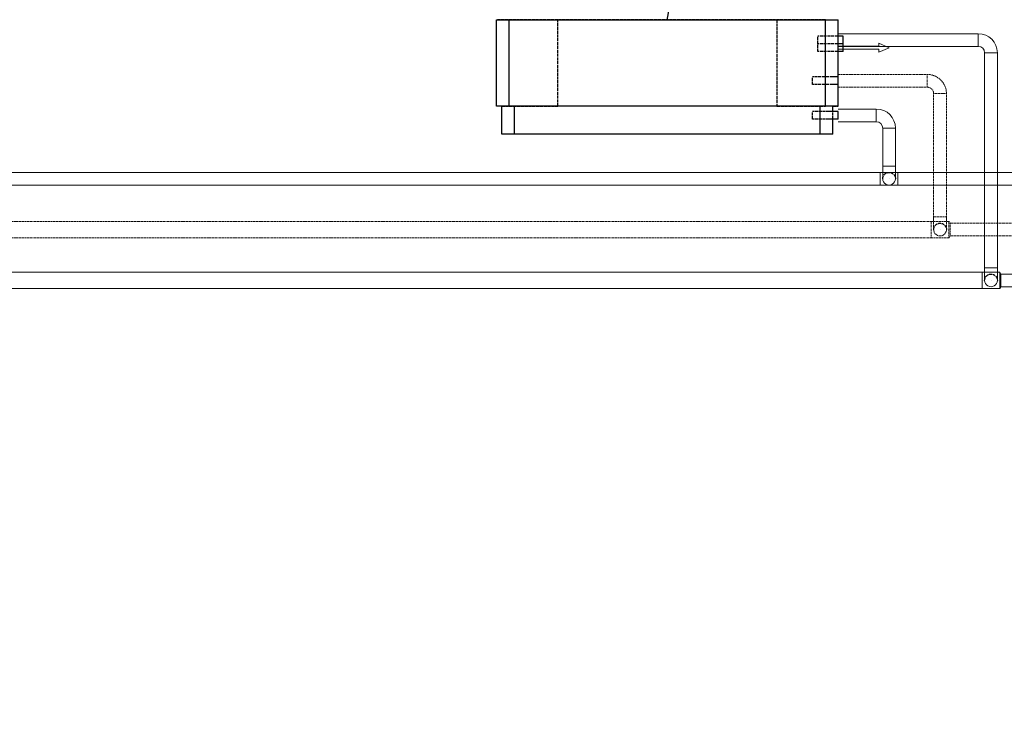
# Model space of a CAD drawing. Header units: millimetres. Extents: x 9824119 to 13672909, y -72394 to 462135.
# Tile 254 of 256: x 10111089 to 10113020, y 23283 to 24637. Entities that reach past the tile are written whole.
import ezdxf
from ezdxf import colors
from ezdxf.entities.mleader import LeaderData, LeaderLine
from ezdxf.math import Vec2, Vec3

# ---------------------------------------------------------------- set-up
doc = ezdxf.new("R2010")
doc.units = ezdxf.units.MM
doc.linetypes.add('Hidden', pattern=[3, 2, -1])
doc.linetypes.add('UnderFloor', pattern=[7.5, 6, -1.5])
for name, color, linetype in [('1', 7, 'Continuous'), ('MAGI_GENERAL', 7, 'Continuous'), ('PIPE-H1', 7, 'Continuous'), ('PIPE-H1-COMPONENT-', 7, 'Continuous')]:
    doc.layers.add(name, color=color, linetype=linetype)
doc.styles.add('ISO_1.0', font='isocpeur.ttf')
doc.styles.add('ISOCPEUR', font='isocpeui.ttf')
doc.styles.add('СПДС', font='isocpeur.ttf')

# ---------------------------------------------------------------- blocks, each defined once
blk = doc.blocks.new('_None')
blk = doc.blocks.new('*U4166')
at = {"layer": 'PIPE-H1', "color": 5, "linetype": 'Hidden', "lineweight": 20}
for p, q in [((10112911.6, 24240.9, 12.5), (10112913.7, 24237.4, 12.5)), ((10112911.6, 24208.9, 12.5), (10112913.7, 24212.4, 12.5))]:
    blk.add_line(p, q, dxfattribs=at)
at = {"layer": 'PIPE-H1', "color": 5, "linetype": 'Hidden', "lineweight": 20, "extrusion": (1, 0, 0)}
for centre, major_axis in [((10112911.6, 24224.9, 12.5), (0, 16)), ((10112913.7, 24224.9, 12.5), (0, 12.5))]:
    blk.add_ellipse(centre, major_axis=major_axis, ratio=1, start_param=0, end_param=3.141593, dxfattribs=at)
blk = doc.blocks.new('*U4167')
at = {"layer": 'PIPE-H1', "color": 1, "linetype": 'Continuous', "lineweight": 20}
for p, q in [((10113011.6, 24140.9, 12.5), (10113013.7, 24137.4, 12.5)), ((10113011.6, 24108.9, 12.5), (10113013.7, 24112.4, 12.5))]:
    blk.add_line(p, q, dxfattribs=at)
at = {"layer": 'PIPE-H1', "color": 1, "linetype": 'Continuous', "lineweight": 20, "extrusion": (1, 0, 0)}
for centre, major_axis in [((10113011.6, 24124.9, 12.5), (0, 16)), ((10113013.7, 24124.9, 12.5), (0, 12.5))]:
    blk.add_ellipse(centre, major_axis=major_axis, ratio=1, start_param=0, end_param=3.141593, dxfattribs=at)
blk = doc.blocks.new('*U4312')
at = {"layer": 'PIPE-H1', "color": 82, "linetype": 'Continuous', "lineweight": 20}
for p, q in [((10112776.6, 24337.1, 12.5), (10112811.6, 24337.1, 12.5)), ((10112776.6, 24312.1, 12.5), (10112811.6, 24312.1, 12.5))]:
    blk.add_line(p, q, dxfattribs=at)
at = {"layer": 'PIPE-H1', "color": 82, "linetype": 'Continuous', "lineweight": 20, "extrusion": (1, 0, 0)}
for centre in [(10112776.6, 24324.6, 12.5), (10112811.6, 24324.6, 12.5)]:
    blk.add_ellipse(centre, major_axis=(0, 12.5), ratio=1, start_param=0, end_param=3.141593, dxfattribs=at)
blk = doc.blocks.new('*U4313')
at = {"layer": 'PIPE-H1', "color": 82, "linetype": 'Continuous', "lineweight": 20}
for p, q in [((10112776.6, 24337.1, 12.5), (10110001.6, 24337.1, 12.5)), ((10112776.6, 24312.1, 12.5), (10110001.6, 24312.1, 12.5))]:
    blk.add_line(p, q, dxfattribs=at)
blk = doc.blocks.new('*U4314')
at = {"layer": 'PIPE-H1', "color": 7, "linetype": 'Continuous', "lineweight": -3}
for p, q in [((10112794.1, 24324.6, 285), (10112794.1, 24324.6, 284)), ((10112794.1, 24324.6, 35), (10112794.1, 24324.6, 34))]:
    blk.add_line(p, q, dxfattribs=at)
blk = doc.blocks.new('*U4315')
at = {"layer": 'PIPE-H1', "color": 82, "linetype": 'Continuous', "lineweight": 20, "extrusion": (0, 1, 0)}
blk.add_ellipse((10112794.1, 24349.6, 560), major_axis=(-12.5, 0), ratio=1, start_param=0, end_param=3.141593, dxfattribs=at)
at = {"layer": 'PIPE-H1', "color": 82, "linetype": 'Continuous', "lineweight": 20, "extrusion": (1, 0, 0)}
for centre in [(10112781.6, 24349.6, 535), (10112806.6, 24349.6, 535)]:
    blk.add_ellipse(centre, major_axis=(0, 0, 25), ratio=1, start_param=0, end_param=1.570796, dxfattribs=at)
at = {"layer": 'PIPE-H1', "color": 1, "linetype": 'UnderFloor', "lineweight": -3, "extrusion": (0, 0, -1)}
blk.add_ellipse((10112794.1, 24324.6, 535), major_axis=(-12.5, 0), ratio=1, start_param=0, end_param=3.141593, dxfattribs=at)
at = {"layer": 'PIPE-H1', "color": 82, "linetype": 'Continuous', "lineweight": 20, "extrusion": (0, 0, -1)}
blk.add_ellipse((10112794.1, 24324.6, 535), major_axis=(12.5, 0), ratio=1, start_param=0, end_param=3.141593, dxfattribs=at)
blk = doc.blocks.new('*U4316')
at = {"layer": 'PIPE-H1', "color": 82, "linetype": 'Continuous', "lineweight": 20}
for p, q in [((10112781.6, 24423.9, 560), (10112781.6, 24349.6, 560)), ((10112806.6, 24423.9, 560), (10112806.6, 24349.6, 560))]:
    blk.add_line(p, q, dxfattribs=at)
blk = doc.blocks.new('*U4317')
at = {"layer": 'PIPE-H1', "color": 82, "linetype": 'Continuous', "lineweight": 20}
for major_axis in [(37.5, 0), (12.5, 0)]:
    blk.add_ellipse((10112769.1, 24423.9, 560), major_axis=major_axis, ratio=1, start_param=0, end_param=1.570796, dxfattribs=at)
at = {"layer": 'PIPE-H1', "color": 82, "linetype": 'Continuous', "lineweight": 20, "extrusion": (-1, 0, 0)}
blk.add_ellipse((10112769.1, 24448.9, 560), major_axis=(0, -12.5), ratio=1, start_param=0, end_param=3.141593, dxfattribs=at)
at = {"layer": 'PIPE-H1', "color": 82, "linetype": 'Continuous', "lineweight": 20, "extrusion": (0, -1, 0)}
blk.add_ellipse((10112794.1, 24423.9, 560), major_axis=(12.5, 0), ratio=1, start_param=0, end_param=3.141593, dxfattribs=at)
blk = doc.blocks.new('*U4318')
at = {"layer": 'PIPE-H1', "color": 82, "linetype": 'Continuous', "lineweight": 20}
for p, q in [((10112694.1, 24461.4, 560), (10112769.1, 24461.4, 560)), ((10112694.1, 24436.4, 560), (10112769.1, 24436.4, 560))]:
    blk.add_line(p, q, dxfattribs=at)
blk = doc.blocks.new('*U4320')
at = {"layer": 'PIPE-H1', "color": 82, "linetype": 'Continuous', "lineweight": 20}
for p, q in [((10116756.6, 24337.1, 12.5), (10112811.6, 24337.1, 12.5)), ((10116756.6, 24312.1, 12.5), (10112811.6, 24312.1, 12.5))]:
    blk.add_line(p, q, dxfattribs=at)
blk = doc.blocks.new('*U4384')
at = {"layer": 'PIPE-H1', "color": 5, "linetype": 'Hidden', "lineweight": 20}
for p, q in [((10116856.6, 24237.4, 12.5), (10112913.7, 24237.4, 12.5)), ((10116856.6, 24212.4, 12.5), (10112913.7, 24212.4, 12.5))]:
    blk.add_line(p, q, dxfattribs=at)
blk = doc.blocks.new('*U4391')
at = {"layer": 'PIPE-H1', "color": 1, "linetype": 'Continuous', "lineweight": 20}
for p, q in [((10116956.6, 24137.4, 12.5), (10113013.7, 24137.4, 12.5)), ((10116956.6, 24112.4, 12.5), (10113013.7, 24112.4, 12.5))]:
    blk.add_line(p, q, dxfattribs=at)
blk = doc.blocks.new('*U4397')
at = {"layer": 'PIPE-H1', "color": 5, "linetype": 'Hidden', "lineweight": 20}
for p, q in [((10112876.6, 24240.9, 12.5), (10112911.6, 24240.9, 12.5)), ((10112876.6, 24208.9, 12.5), (10112911.6, 24208.9, 12.5))]:
    blk.add_line(p, q, dxfattribs=at)
at = {"layer": 'PIPE-H1', "color": 5, "linetype": 'Hidden', "lineweight": 20, "extrusion": (1, 0, 0)}
blk.add_ellipse((10112876.6, 24224.9, 12.5), major_axis=(0, 16), ratio=1, start_param=0, end_param=3.141593, dxfattribs=at)
blk = doc.blocks.new('*U4398')
at = {"layer": 'PIPE-H1', "color": 5, "linetype": 'Hidden', "lineweight": 20}
for p, q in [((10112876.6, 24240.9, 12.5), (10110101.6, 24240.9, 12.5)), ((10112876.6, 24208.9, 12.5), (10110101.6, 24208.9, 12.5))]:
    blk.add_line(p, q, dxfattribs=at)
blk = doc.blocks.new('*U4399')
at = {"layer": 'PIPE-H1', "color": 7, "linetype": 'Continuous', "lineweight": -3}
for p, q in [((10112894.1, 24224.9, 300), (10112894.1, 24224.9, 299)), ((10112894.1, 24224.9, 50), (10112894.1, 24224.9, 49))]:
    blk.add_line(p, q, dxfattribs=at)
blk = doc.blocks.new('*U4400')
at = {"layer": 'PIPE-H1', "color": 5, "linetype": 'Hidden', "lineweight": 20, "extrusion": (0, 1, 0)}
blk.add_ellipse((10112894.1, 24249.9, 575), major_axis=(-12.5, 0), ratio=1, start_param=0, end_param=3.141593, dxfattribs=at)
at = {"layer": 'PIPE-H1', "color": 5, "linetype": 'Hidden', "lineweight": 20, "extrusion": (1, 0, 0)}
for centre in [(10112881.6, 24249.9, 550), (10112906.6, 24249.9, 550)]:
    blk.add_ellipse(centre, major_axis=(0, 0, 25), ratio=1, start_param=0, end_param=1.570796, dxfattribs=at)
at = {"layer": 'PIPE-H1', "color": 1, "linetype": 'UnderFloor', "lineweight": -3, "extrusion": (0, 0, -1)}
blk.add_ellipse((10112894.1, 24224.9, 550), major_axis=(-12.5, 0), ratio=1, start_param=0, end_param=3.141593, dxfattribs=at)
at = {"layer": 'PIPE-H1', "color": 5, "linetype": 'Hidden', "lineweight": 20, "extrusion": (0, 0, -1)}
blk.add_ellipse((10112894.1, 24224.9, 550), major_axis=(12.5, 0), ratio=1, start_param=0, end_param=3.141593, dxfattribs=at)
blk = doc.blocks.new('*U4401')
at = {"layer": 'PIPE-H1', "color": 5, "linetype": 'Hidden', "lineweight": 20}
for p, q in [((10112881.6, 24491.9, 575), (10112881.6, 24249.9, 575)), ((10112906.6, 24491.9, 575), (10112906.6, 24249.9, 575))]:
    blk.add_line(p, q, dxfattribs=at)
blk = doc.blocks.new('*U4402')
at = {"layer": 'PIPE-H1', "color": 5, "linetype": 'Hidden', "lineweight": 20}
for major_axis in [(37.5, 0), (12.5, 0)]:
    blk.add_ellipse((10112869.1, 24491.9, 575), major_axis=major_axis, ratio=1, start_param=0, end_param=1.570796, dxfattribs=at)
at = {"layer": 'PIPE-H1', "color": 5, "linetype": 'Hidden', "lineweight": 20, "extrusion": (-1, 0, 0)}
blk.add_ellipse((10112869.1, 24516.9, 575), major_axis=(0, -12.5), ratio=1, start_param=0, end_param=3.141593, dxfattribs=at)
at = {"layer": 'PIPE-H1', "color": 5, "linetype": 'Hidden', "lineweight": 20, "extrusion": (0, -1, 0)}
blk.add_ellipse((10112894.1, 24491.9, 575), major_axis=(12.5, 0), ratio=1, start_param=0, end_param=3.141593, dxfattribs=at)
blk = doc.blocks.new('*U4403')
at = {"layer": 'PIPE-H1', "color": 5, "linetype": 'Hidden', "lineweight": 20}
for p, q in [((10112694.1, 24529.4, 575), (10112869.1, 24529.4, 575)), ((10112694.1, 24504.4, 575), (10112869.1, 24504.4, 575))]:
    blk.add_line(p, q, dxfattribs=at)
blk = doc.blocks.new('*U4404')
at = {"layer": 'PIPE-H1', "color": 1, "linetype": 'Continuous', "lineweight": 20}
for p, q in [((10112976.6, 24140.9, 12.5), (10113011.6, 24140.9, 12.5)), ((10112976.6, 24108.9, 12.5), (10113011.6, 24108.9, 12.5))]:
    blk.add_line(p, q, dxfattribs=at)
at = {"layer": 'PIPE-H1', "color": 1, "linetype": 'Continuous', "lineweight": 20, "extrusion": (1, 0, 0)}
blk.add_ellipse((10112976.6, 24124.9, 12.5), major_axis=(0, 16), ratio=1, start_param=0, end_param=3.141593, dxfattribs=at)
blk = doc.blocks.new('*U4405')
at = {"layer": 'PIPE-H1', "color": 1, "linetype": 'Continuous', "lineweight": 20}
for p, q in [((10112976.6, 24140.9, 12.5), (10110201.6, 24140.9, 12.5)), ((10112976.6, 24108.9, 12.5), (10110201.6, 24108.9, 12.5))]:
    blk.add_line(p, q, dxfattribs=at)
blk = doc.blocks.new('*U4406')
at = {"layer": 'PIPE-H1', "color": 7, "linetype": 'Continuous', "lineweight": -3}
blk.add_line((10112994.1, 24124.9, 146), (10112994.1, 24124.9, 145), dxfattribs=at)
blk = doc.blocks.new('*U4407')
at = {"layer": 'PIPE-H1', "color": 1, "linetype": 'Continuous', "lineweight": 20, "extrusion": (0, 1, 0)}
blk.add_ellipse((10112994.1, 24149.9, 421), major_axis=(-12.5, 0), ratio=1, start_param=0, end_param=3.141593, dxfattribs=at)
at = {"layer": 'PIPE-H1', "color": 1, "linetype": 'Continuous', "lineweight": 20, "extrusion": (1, 0, 0)}
for centre in [(10112981.6, 24149.9, 396), (10113006.6, 24149.9, 396)]:
    blk.add_ellipse(centre, major_axis=(0, 0, 25), ratio=1, start_param=0, end_param=1.570796, dxfattribs=at)
at = {"layer": 'PIPE-H1', "color": 1, "linetype": 'UnderFloor', "lineweight": -3, "extrusion": (0, 0, -1)}
blk.add_ellipse((10112994.1, 24124.9, 396), major_axis=(-12.5, 0), ratio=1, start_param=0, end_param=3.141593, dxfattribs=at)
at = {"layer": 'PIPE-H1', "color": 1, "linetype": 'Continuous', "lineweight": 20, "extrusion": (0, 0, -1)}
blk.add_ellipse((10112994.1, 24124.9, 396), major_axis=(12.5, 0), ratio=1, start_param=0, end_param=3.141593, dxfattribs=at)
blk = doc.blocks.new('*U4408')
at = {"layer": 'PIPE-H1', "color": 1, "linetype": 'Continuous', "lineweight": 20}
for p, q in [((10112981.6, 24571.9, 421), (10112981.6, 24149.9, 421)), ((10113006.6, 24571.9, 421), (10113006.6, 24149.9, 421))]:
    blk.add_line(p, q, dxfattribs=at)
blk = doc.blocks.new('*U4409')
at = {"layer": 'PIPE-H1', "color": 1, "linetype": 'Continuous', "lineweight": 20}
for major_axis in [(37.5, 0), (12.5, 0)]:
    blk.add_ellipse((10112969.1, 24571.9, 421), major_axis=major_axis, ratio=1, start_param=0, end_param=1.570796, dxfattribs=at)
at = {"layer": 'PIPE-H1', "color": 1, "linetype": 'Continuous', "lineweight": 20, "extrusion": (-1, 0, 0)}
blk.add_ellipse((10112969.1, 24596.9, 421), major_axis=(0, -12.5), ratio=1, start_param=0, end_param=3.141593, dxfattribs=at)
at = {"layer": 'PIPE-H1', "color": 1, "linetype": 'Continuous', "lineweight": 20, "extrusion": (0, -1, 0)}
blk.add_ellipse((10112994.1, 24571.9, 421), major_axis=(12.5, 0), ratio=1, start_param=0, end_param=3.141593, dxfattribs=at)
blk = doc.blocks.new('*U4410')
at = {"layer": 'PIPE-H1', "color": 1, "linetype": 'Continuous', "lineweight": 20}
for p, q in [((10112694.1, 24609.4, 421), (10112969.1, 24609.4, 421)), ((10112694.1, 24584.4, 421), (10112969.1, 24584.4, 421))]:
    blk.add_line(p, q, dxfattribs=at)
blk = doc.blocks.new('*U4657')
at = {"layer": 'PIPE-H1-COMPONENT-', "color": 7, "linetype": 'Continuous', "lineweight": -3}
blk.add_line((10112694.1, 24596.9, 421), (10112694.1, 24596.9, 420), dxfattribs=at)
blk = doc.blocks.new('*U4658')
at = {"layer": 'PIPE-H1-COMPONENT-', "color": 11, "linetype": 'Continuous', "lineweight": 20}
for p, q in [((10112794.1, 24581.9, 360), (10112774.1, 24590.9, 360)), ((10112774.1, 24590.9, 360), (10112774.1, 24584.9, 360)), ((10112774.1, 24584.9, 360), (10112694.1, 24584.9, 360)), ((10112694.1, 24584.9, 360), (10112694.1, 24578.9, 360)), ((10112694.1, 24578.9, 360), (10112774.1, 24578.9, 360)), ((10112774.1, 24572.9, 360), (10112794.1, 24581.9, 360)), ((10112774.1, 24578.9, 360), (10112774.1, 24572.9, 360))]:
    blk.add_line(p, q, dxfattribs=at)
at = {"layer": 'PIPE-H1-COMPONENT-', "color": 11, "linetype": 'Continuous', "lineweight": 20, "extrusion": (1, 0, 0)}
blk.add_circle((24581.9, 360, 10112694.1), 7.5, dxfattribs=at)
blk = doc.blocks.new('*U4659')
at = {"layer": 'MAGI_GENERAL', "color": 1, "linetype": 'UnderFloor', "lineweight": -3}
for p, q in [((10112144.1, 24636.9, 100), (10112024.1, 24636.9, 100)), ((10112024.1, 24636.9, 100), (10112024.1, 24636.9)), ((10112669.1, 24636.9, 100), (10112024.1, 24636.9, 100)), ((10112024.1, 24636.9, 100), (10112024.1, 24636.9, 535.5)), ((10112144.1, 24466.9, 100), (10112144.1, 24636.9, 100)), ((10112144.1, 24636.9, 100), (10112144.1, 24636.9)), ((10112574.1, 24636.9, 100), (10112574.1, 24466.9, 100)), ((10112669.1, 24636.9, 100), (10112574.1, 24636.9, 100)), ((10112574.1, 24636.9, 100), (10112574.1, 24636.9)), ((10112694.1, 24574.4, 100), (10112694.1, 24636.9, 100)), ((10112694.1, 24636.9, 100), (10112694.1, 24636.9)), ((10112694.1, 24636.9, 535.5), (10112694.1, 24636.9, 100)), ((10112694.1, 24574.4, 100), (10112694.1, 24636.9, 100)), ((10112694.1, 24604.4, 421), (10112654.1, 24604.4, 421)), ((10112694.1, 24589.4, 421), (10112654.1, 24589.4, 421)), ((10112694.1, 24574.4, 360), (10112654.1, 24574.4, 360)), ((10112683.7, 24524.4, 575), (10112644.1, 24524.4, 575)), ((10112694.1, 24509.4, 100), (10112694.1, 24524.4, 100)), ((10112694.1, 24509.4, 535.5), (10112694.1, 24524.4, 535.5)), ((10112694.1, 24509.4, 100), (10112694.1, 24524.4, 100)), ((10112683.7, 24509.4, 575), (10112644.1, 24509.4, 575)), ((10112024.1, 24466.9, 100), (10112024.1, 24466.9)), ((10112024.1, 24466.9, 535.5), (10112024.1, 24466.9, 100)), ((10112659.1, 24466.9, 100), (10112034.1, 24466.9, 100)), ((10112034.1, 24466.9, 100), (10112034.1, 24466.9, 535.5)), ((10112034.1, 24466.9, 535.5), (10112049.1, 24466.9, 586.2)), ((10112034.1, 24466.9, 100), (10112144.1, 24466.9, 100)), ((10112034.1, 24466.9, 100), (10112059.1, 24466.9, 100)), ((10112144.1, 24466.9, 100), (10112144.1, 24466.9)), ((10112574.1, 24466.9, 100), (10112659.1, 24466.9, 100)), ((10112574.1, 24466.9, 100), (10112574.1, 24466.9)), ((10112676.9, 24456.4, 560), (10112644.1, 24456.4, 560)), ((10112659.1, 24466.9, 620), (10112669.1, 24466.9, 586.2)), ((10112684.1, 24466.9, 535.5), (10112684.1, 24466.9, 100)), ((10112684.1, 24441.4, 100), (10112684.1, 24466.9, 100)), ((10112684.1, 24466.9, 100), (10112694.1, 24466.9, 100)), ((10112684.1, 24466.9, 100), (10112694.1, 24466.9, 100)), ((10112684.1, 24441.4, 535.5), (10112684.1, 24456.4, 535.5)), ((10112694.1, 24466.9, 100), (10112694.1, 24466.9)), ((10112694.1, 24466.9, 100), (10112694.1, 24466.9, 535.5)), ((10112676.9, 24441.4, 560), (10112644.1, 24441.4, 560)), ((10112034.1, 24411.9, 535.5), (10112034.1, 24411.9, 100)), ((10112684.1, 24411.9, 100), (10112684.1, 24411.9, 535.5))]:
    blk.add_line(p, q, dxfattribs=at)
at = {"layer": 'MAGI_GENERAL', "color": 7, "linetype": 'Continuous', "lineweight": -3}
for p, q in [((10112024.1, 24466.9, 535.5), (10112024.1, 24636.9, 535.5)), ((10112024.1, 24636.9, 535.5), (10112049.1, 24636.9, 630)), ((10112049.1, 24466.9, 630), (10112049.1, 24636.9, 630)), ((10112049.1, 24636.9, 630), (10112669.1, 24636.9, 630)), ((10112669.1, 24466.9, 630), (10112669.1, 24636.9, 630)), ((10112669.1, 24636.9, 630), (10112694.1, 24636.9, 535.5)), ((10112694.1, 24524.4, 535.5), (10112694.1, 24636.9, 535.5)), ((10112704.1, 24604.4, 421), (10112694.1, 24604.4, 421)), ((10112704.1, 24589.4, 421), (10112694.1, 24589.4, 421)), ((10112704.1, 24574.4, 360), (10112694.1, 24574.4, 360)), ((10112694.1, 24524.4, 575), (10112683.7, 24524.4, 575)), ((10112694.1, 24509.4, 575), (10112683.7, 24509.4, 575)), ((10112694.1, 24466.9, 535.5), (10112694.1, 24509.4, 535.5)), ((10112049.1, 24466.9, 630), (10112024.1, 24466.9, 535.5)), ((10112034.1, 24411.9, 535.5), (10112034.1, 24466.9, 535.5)), ((10112669.1, 24466.9, 630), (10112049.1, 24466.9, 630)), ((10112059.1, 24411.9, 620), (10112059.1, 24466.9, 620)), ((10112659.1, 24411.9, 620), (10112659.1, 24466.9, 620)), ((10112694.1, 24466.9, 535.5), (10112669.1, 24466.9, 630)), ((10112694.1, 24456.4, 560), (10112676.9, 24456.4, 560)), ((10112684.1, 24456.4, 535.5), (10112684.1, 24466.9, 535.5)), ((10112694.1, 24441.4, 560), (10112676.9, 24441.4, 560)), ((10112684.1, 24411.9, 535.5), (10112684.1, 24441.4, 535.5)), ((10112059.1, 24411.9, 620), (10112034.1, 24411.9, 535.5)), ((10112659.1, 24411.9, 620), (10112059.1, 24411.9, 620)), ((10112684.1, 24411.9, 535.5), (10112659.1, 24411.9, 620))]:
    blk.add_line(p, q, dxfattribs=at)
at = {"layer": 'MAGI_GENERAL', "color": 1, "linetype": 'UnderFloor', "lineweight": -3, "extrusion": (-1, 0, 0)}
for centre in [(10112654.1, 24596.9, 421), (10112654.1, 24581.9, 360), (10112644.1, 24516.9, 575), (10112644.1, 24448.9, 560)]:
    blk.add_ellipse(centre, major_axis=(0, -7.5), ratio=1, start_param=0, end_param=3.141593, dxfattribs=at)
at = {"layer": 'MAGI_GENERAL', "color": 7, "linetype": 'Continuous', "lineweight": -3, "extrusion": (-1, 0, 0)}
for centre in [(10112704.1, 24596.9, 421), (10112704.1, 24581.9, 360), (10112694.1, 24516.9, 575), (10112694.1, 24448.9, 560)]:
    blk.add_ellipse(centre, major_axis=(0, -7.5), ratio=1, start_param=0, end_param=3.141593, dxfattribs=at)

msp = doc.modelspace()

# ---------------------------------------------------------------- block references
at = {"layer": 'PIPE-H1'}
for name in ['*U4410', '*U4409', '*U4408', '*U4403', '*U4402', '*U4401', '*U4318', '*U4317', '*U4316', '*U4315', '*U4313', '*U4312', '*U4314', '*U4320', '*U4400', '*U4398', '*U4397', '*U4399', '*U4166', '*U4384', '*U4407', '*U4405', '*U4404', '*U4167', '*U4391', '*U4406']:
    msp.add_blockref(name, (0, 0), dxfattribs=at)
at = {"layer": 'PIPE-H1-COMPONENT-'}
for name in ['*U4657', '*U4658']:
    msp.add_blockref(name, (0, 0), dxfattribs=at)

# ---------------------------------------------------------------- leaders
at = {"color": 5, "lineweight": 25, "ltscale": 15}
ml = msp.add_multileader_mtext('Standard', dxfattribs=at)
ml.set_content('{\\fGOST Common|b0|i0|c204|p34;\\W0.9;\\C256;Фанкойл напольный Qx=1,6kBm Qm=2,1kBm}', color=14, style='СПДС')
ml.set_leader_properties()
ml.set_arrow_properties(name='NONE')
ml.build(insert=Vec2(0, 0))
ml.multileader.update_dxf_attribs({"text_left_attachment_type": 6, "text_right_attachment_type": 6, "dogleg_length": 0.36, "arrow_head_size": 100})
ctx = ml.context
ctx.base_point, ctx.char_height, ctx.arrow_head_size, ctx.plane_origin = Vec3(10112634.6, 26110.7, 630), 220, 100, Vec3(10102147.3, 39331.8, 630)
ctx.left_attachment, ctx.right_attachment, ctx.text_align_type = 6, 6, 1
notes = []
notes.append((ctx, [(1, (1, 1, 0), (10112634.3, 26110.7, 630), (1, 0), 0.36, [(1, [(10112359.1, 24636.9, 630)], 0, [])])]))
ctx.mtext.insert, ctx.mtext.width, ctx.mtext.defined_height, ctx.mtext.alignment, ctx.mtext.flow_direction = Vec3(10113818.9, 26374.7, 630), 2438.932, 630, 2, 5
ctx.mtext.has_bg_fill, ctx.mtext.bg_color, ctx.mtext.bg_scale_factor, ctx.mtext.bg_transparency, ctx.mtext.use_window_bg_color = 1, -1027028792, 1.5, 0, 1
for ctx, leaders in notes:
    for number, flags, end, landing, length, lines in leaders:
        leader = LeaderData()
        leader.index, (leader.has_last_leader_line, leader.has_dogleg_vector, leader.attachment_direction) = number, flags
        leader.last_leader_point, leader.dogleg_vector, leader.dogleg_length = Vec3(end), Vec3(landing), length
        for number, points, colour, breaks in lines:
            line = LeaderLine()
            line.index, line.vertices, line.color, line.breaks = number, Vec3.list(points), colors.encode_raw_color(colour), breaks
            leader.lines.append(line)
        ctx.leaders.append(leader)

# ---------------------------------------------------------------- next in the draw order: block references
at = {"layer": 'MAGI_GENERAL'}
msp.add_blockref('*U4659', (0, 0), dxfattribs=at)

# ---------------------------------------------------------------- next in the draw order: texts
at = {"char_height": 300, "attachment_point": 1, "style": 'ISOCPEUR'}
for s, insert, width in [('\\pi13638.10589;{\\fISOCPEUR|b0|i0|c204|p34;\\H1.66667x;\\L\\C7;\\P\\pi10874.35036;\\H1.1x;Общие указания\\l\\P\\pi13638.10589;\\P\\pi-900,l1200,t1200;\\H0.72727x;1.^IПроект выполнен на основании задания заказчика и задания на проектирование архитектурно-строительных чертежей.\\P2.^IПроект соответствует действующим нормам :\\P\\pl900,t900;\\fSymbol|b0|i0|c2|p18;·^I\\fISOCPEUR|b0|i0|c204|p34;КМК 2. 04.05-97* "Отопление, вентиляция и кондиционирование воздуха".\\P\\fSymbol|b0|i0|c2|p18;·^I\\fISOCPEUR|b0|i0|c204|p34;ШНК 2.08.02-09* "Общественные здания и сооружение" \\P\\fSymbol|b0|i0|c2|p18;·^I\\fISOCPEUR|b0|i0|c204|p34;КМК 2.01.01-94 "Климатические и физико-геологические данные для проектирования".\\P\\fSymbol|b0|i0|c2|p18;·^I\\fISOCPEUR|b0|i0|c204|p34;КМК 2.01.04-97* "Строительная теплотехника".\\P\\fSymbol|b0|i0|c2|p18;·^I\\fISOCPEUR|b0|i0|c204|p34;ГОСТ 21.602-2003 "Правила выполнения рабочей документации отопления, вентиляции и кондиционирования".\\P\\fSymbol|b0|i0|c2|p18;·^I\\fISOCPEUR|b0|i0|c204|p34;ШНК \\fISOCPEUR|b0|i0|c186|p34;2.01.02-04\\fISOCPEUR|b0|i0|c204|p34; - \\fISOCPEUR|b0|i0|c186|p34;"\\fISOCPEUR|b0|i0|c204|p34;Пожарная безопасность зданий и сооружений\\fISOCPEUR|b0|i0|c186|p34;"\\fISOCPEUR|b0|i0|c204|p34;;\\P\\pl1200,t1200;3.^I  Расчетные параметры наружного воздуха для проектирования отопления, вентиляции и кондиционирования воздуха приняты по КМК 2.01.01-94.\\P\\pi-300,l300,tz;      Для проектирования отопления, вентиляции и кондиционирования воздуха: \\P\\pl1500,t1500;-^IХолодный  период  года Тн\\fISOCPEUR|b0|i0|c186|p34;=-14.0°C\\fISOCPEUR|b0|i0|c204|p34;; I=-12,4 кДж/кг (Парам. Б);\\P-^IТеплый  период  года Тн=33°C; I=55,7 кДж/кг  (Парам. А);\\P-^IТеплый  период  года Тн=37,5°C; I=65,2 кДж/кг (Парам. Б);\\P-^IСкорость ветра  - V=1,6 м/сек - холодный период;\\P-^IСкорость ветра  - V=1,9 м/сек - теплый  период;\\P-^IПродолжительность отопительного периода  Zот.пер.=129суток;\\P-^IСредняя температура отопительного периода  tот.пер.=2,7°C;\\P-^IБарометрическое давление в районе строительства Рбар=950 Гпа.\\P\\pi600,l0,tz;\\P\\pi11458.1097;\\LТЕПЛОСНАБЖЕНИЕ\\P\\pi13638.10589;\\l\\P\\pi0;\\C0;В качестве источника тепла выбран установленный во дворе здания тепловой насос, рассчитанный на работу в температурном режиме 40–30 °C.^J^JСистема отопления спроектирована как двухтрубная, в ней используются напольный фанкойл.\\P^JОсновным источником тепла является тепловой насос. \\P^JОсновное охлаждение осуществляется с помощью\\Pтепловых насосов. Для отвода конденсата, образующегося в фанкойлах, предусмотрены дренажные трубы. Основные водосточные и обратные трубы выполнены из полипропилена. \\P\\pi600;^JОсновные подающие и обратные трубы выполнены из полипропилена. Слив воды из системы осуществляется через регулировочный узел. Для снижения теплопотерь через трубы выполнены работы по теплоизоляции.\\C7; \\P\\pi12278.10827;\\LОТОПЛЕНИЕ\\l\\P\\pi0;  Для достижения  комфортных условий в зимнее время и компенсации теплопотерь в помещениях установлены \\C0;фанкойл\\C7;ы обеспечивающие в помещениях нормируемую температуру воздуха:\\P\\pi-300,l1500,t1500;-^IКабинет врача +20°C.\\P-^IЗал       +22°C.\\P-^IФизиотерапия     +21°C.\\P\\pi0,l0,tz;   На каждом приборе предусматривается устанавка термостатического клапана и запорного крана. Рекомендуется применить трубопроводы стабильные полипропиленовые. Система теплоснабжения \\C0;фанкойл\\C7;ов двухтрубная с принудительной циркуляцией, горизонтальная. Удаление воздуха осуществляется из воздухоспускных кранов установленных в \\C0;фанкойл\\C7;ах. Все монтажные и наладочные работы проводить в соответствии с нормативными документами и инструкциям фирм-изготовителя.}', (9986122.2, 27067.1), 27276.212), ('{\\fISOCPEUR|b0|i0|c204|p34;\\C7;^I\\A1;\\L\\P\\pi10515.36534;\\H1.33333x;ВЕНТИЛЯЦИЯ\\P\\pi0;\\l^IВ здании предусмотрена приточно-вытяжная вентиляция с естественным и \\Pмеханическим побуждением, для функционально различных и конструктивно раздельных групп \\Pпомещений.   ^I  \\P^IТакже предусматривается естественная вентиляция с удалением и поступлением воздуха через окна и двери.\\P^IУдаление воздуха из помещений производится с помощью вытяжных решеток.\\P^IМатериал воздуховодов - тонколистовая оцинкованная сталь по ГОСТ 14918-80.\\P^IВоздуховоды систем вытяжной вентиляции выполняются класса "Н" (нормально плотный).\\P^IМонтаж систем вентиляции выполнить в соответствии с \\A0;КМК 3.05.01.-9\\A1;7\\P\\A0;\\L\\P\\pi12075.36144;\\P\\pi7995.37164;ПРИМЕЧАНИЯ (ТЕПЛОСНАБЖЕНИЕ)\\P\\pi-900,l900,t900;\\l1.^IЧертеж читать совместно со спецификацией и с другими разделами проекта.\\P2.^IМонтаж оборудования и трубопроводов производить в соответствии с местными \\P\\pi0;действующими нормами и правилами, и требованиями завода-изготовителя оборудования.\\P\\pi-900;3.^IТрубопроводы системы теплоснабжения радиаторов приняты полипропиленовыми.\\P4.^IНа планах и схемах указаны наружный диаметр и толщина стенки полипропиленовых \\P\\pi0;трубопроводов.\\P\\pi-900;5.^IПриборы и трубопроводы нанесены условно.\\P6.^IУклон трубопроводов выполнить согласно схемам в сторону ближайшего вертикального \\P\\pi0;стояка.\\P\\pi-900;7.^IВсе отметки указаны от уровня пола этажа. \\P8.^IКрепить трубу в штробе каждые 2 метра.\\P9.^IТрубопроводы отопления, прокладываемые в полу покрыть трубчатой тепловой изоляцией \\P\\pi0;из вспученного полителена "Isocom" толщиной 9 мм.\\P\\pi-900;10.^IДиаметры запорно-регулирующей арматуры и фильтров соответствуют диаметру \\P\\pi0;трубопроводов, если не указано иное.\\P\\pi3390,l600,tz;\\P\\pi5455.37799,l0;\\LПРИМЕЧАНИЯ (ВЕНТИЛЯЦИЯ И КОНДИЦИОНИРОВАНИЕ)\\l\\P\\pi-900,l900,t900;1.^IВентиляционные системы показаны условно.\\P2.^IЧертеж читать совместно со спецификацией и остальными разделами проекта \\P3.^IВсе неплотности при пересечении инженерными коммуникациями огнестойких стен, \\P\\pi0;перекрытий и перегородок заделать материалами, соответствующими по степени \\Pогнестойкости пересекаемым ограждениям.\\P\\pi-900;4.^IВ сан-узлах двери не оборудованные переточными решетками, предусмотреть с \\P\\pi0;подрезкой дверного полотна, высота щели не менее 20 мм. Если конструкция дверей не \\Pпозволяет предусмотреть щели в нижней части, то необходимо выполнить установку \\Pжалюзийной решетки в нижней половине двери.\\P\\pi-900;5.^IРазместить все приборы для измерения температуры, давления и скорости потока в \\P\\pi0;доступных местах с прямыми секциями труб или воздуховодов наверху или внизу, \\Pсогласно рекомендациям завода изготовителя для точности показаний.\\P\\pi-900;6.^IУстановить расположение диффузоров, отдушин и вентиляционных решеток согласно \\P\\pi0;архитектурным планам потолка, освещения и другим деталям/узлам потолка и \\Pвыполнить незначительные изменения для обеспечения соответствия.\\P\\pi-900;7.^IМонтаж оборудования выполнить в соответствии с местными нормами и правилами, а \\P\\pi0;так же требованиями завода-изготовителя оборудования \\P\\pi-900;8.^IВсе отметки оборудований даны от пола этажа.\\P}', (10015733.6, 26003.4), 24350.724)]:
    msp.add_mtext(s, dxfattribs=dict(at, insert=insert, width=width))
at = {"layer": '1', "lineweight": 20, "ltscale": 50, "char_height": 350, "attachment_point": 1, "style": 'ISO_1.0'}
for s, width, insert in [('\\pi34.26258;{\\W0.8;Обозна\\P\\pi153.26258;чение \\P\\pi-322.73742;параметра}', 1230.525, (10058370.2, 25844.8)), ('\\pi786.44418;Наименование расчетного параметра', 9937.888, (10047177.2, 25279.7))]:
    msp.add_mtext_dynamic_manual_height_columns(s, width=width, gutter_width=1750, heights=[0], dxfattribs=dict(at, insert=insert))

doc.saveas('drawing.dxf')
